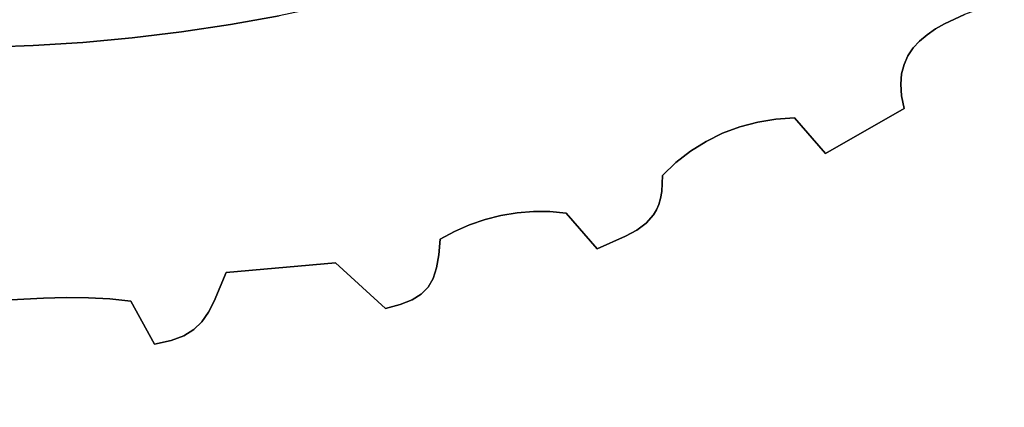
# Model space of a CAD drawing. Header units: inches. Extents: x 36.3 to 71.4, y 17.4 to 61.7.
# Tile 39 of 80: x 54.4 to 57.3, y 35.2 to 36.3. Entities that reach past the tile are written whole.
import ezdxf

# ---------------------------------------------------------------- set-up
doc = ezdxf.new("R2010")
doc.units = ezdxf.units.IN
doc.layers.add('SURFACES_FOR_SKETCHUP', color=7, linetype='Continuous')

msp = doc.modelspace()

# ---------------------------------------------------------------- linework, layer by layer
at = {"layer": 'SURFACES_FOR_SKETCHUP'}
for points, invisible_edges in [([(56.8974, 36.9781), (56.8246, 36.9402), (57.1717, 36.3146)], 10), ([(57.1717, 36.3146), (57.2312, 36.3417), (56.8974, 36.9781)], 10), ([(56.8246, 36.9402), (56.6812, 36.8699), (57.1201, 36.2822)], 10), ([(57.1447, 36.2992), (57.1717, 36.3146), (56.8246, 36.9402)], 10), ([(57.1447, 36.2992), (56.8246, 36.9402), (57.1201, 36.2822)], 3), ([(56.6812, 36.8699), (56.6407, 36.8403), (57.1201, 36.2822)], 10), ([(56.5989, 36.8126), (57.0981, 36.2635), (56.6407, 36.8403)], 3), ([(57.1201, 36.2822), (56.6407, 36.8403), (57.0981, 36.2635)], 3), ([(56.5558, 36.7871), (57.0793, 36.2429), (56.5989, 36.8126)], 3), ([(57.0981, 36.2635), (56.5989, 36.8126), (57.0793, 36.2429)], 3), ([(56.5558, 36.7871), (56.5116, 36.7636), (56.7293, 36.0366)], 10), ([(56.7293, 36.0366), (57.0639, 36.22), (56.5558, 36.7871)], 11), ([(57.0793, 36.2429), (56.5558, 36.7871), (57.0639, 36.22)], 3), ([(56.4664, 36.7423), (56.4201, 36.7232), (56.6203, 36.0244)], 10), ([(56.5116, 36.7636), (56.4664, 36.7423), (56.6743, 36.0332)], 10), ([(56.6203, 36.0244), (56.6743, 36.0332), (56.4664, 36.7423)], 10), ([(56.6743, 36.0332), (56.7293, 36.0366), (56.5116, 36.7636)], 10), ([(56.4201, 36.7232), (56.3729, 36.7063), (56.6203, 36.0244)], 10), ([(56.1897, 36.6334), (56.5169, 35.9912), (56.3249, 36.6917)], 3), ([(56.3729, 36.7063), (56.3249, 36.6917), (56.5677, 36.0104)], 10), ([(56.5677, 36.0104), (56.3249, 36.6917), (56.5169, 35.9912)], 3), ([(56.5677, 36.0104), (56.6203, 36.0244), (56.3729, 36.7063)], 10), ([(56.053, 36.5792), (56.4683, 35.9671), (56.1897, 36.6334)], 3), ([(56.5169, 35.9912), (56.1897, 36.6334), (56.4683, 35.9671)], 3), ([(54.3347, 36.2449), (54.4814, 36.25), (54.3546, 36.6167)], 10), ([(54.5877, 36.6053), (54.3546, 36.6167), (54.4814, 36.25)], 10), ([(54.4814, 36.25), (54.6279, 36.2594), (54.5877, 36.6053)], 10), ([(54.7041, 36.6016), (54.5877, 36.6053), (54.6279, 36.2594)], 10), ([(54.6279, 36.2594), (54.7738, 36.2728), (54.7041, 36.6016)], 10), ([(54.8203, 36.6004), (54.7041, 36.6016), (54.7738, 36.2728)], 10), ([(54.7738, 36.2728), (54.9193, 36.2905), (54.8203, 36.6004)], 10), ([(54.9359, 36.6024), (54.8203, 36.6004), (54.9193, 36.2905)], 10), ([(54.9193, 36.2905), (55.0641, 36.3123), (54.9359, 36.6024)], 10), ([(55.051, 36.6084), (54.9359, 36.6024), (55.0641, 36.3123)], 10), ([(55.0641, 36.3123), (55.2082, 36.3382), (55.051, 36.6084)], 10), ([(55.915, 36.5289), (56.3789, 35.9047), (56.053, 36.5792)], 3), ([(56.4221, 35.9382), (56.053, 36.5792), (56.3789, 35.9047)], 3), ([(56.4683, 35.9671), (56.053, 36.5792), (56.4221, 35.9382)], 3), ([(55.915, 36.5289), (55.7758, 36.4826), (55.9581, 35.7603)], 10), ([(56.0066, 35.7601), (56.3389, 35.8667), (55.915, 36.5289)], 11), ([(55.9581, 35.7603), (56.0066, 35.7601), (55.915, 36.5289)], 10), ([(56.3789, 35.9047), (55.915, 36.5289), (56.3389, 35.8667)], 3), ([(55.6354, 36.4404), (55.8624, 35.7487), (55.7758, 36.4826)], 3), ([(55.91, 35.7565), (55.9581, 35.7603), (55.7758, 36.4826)], 10), ([(55.91, 35.7565), (55.7758, 36.4826), (55.8624, 35.7487)], 3), ([(55.4939, 36.4023), (55.77, 35.7213), (55.6354, 36.4404)], 3), ([(55.8157, 35.7369), (55.6354, 36.4404), (55.77, 35.7213)], 3), ([(55.8624, 35.7487), (55.6354, 36.4404), (55.8157, 35.7369)], 3), ([(55.3515, 36.3682), (55.6829, 35.6785), (55.4939, 36.4023)], 3), ([(55.7257, 35.7018), (55.4939, 36.4023), (55.6829, 35.6785)], 3), ([(55.77, 35.7213), (55.4939, 36.4023), (55.7257, 35.7018)], 3), ([(55.2082, 36.3382), (55.3745, 35.6088), (55.3515, 36.3682)], 3), ([(55.6829, 35.6785), (55.3515, 36.3682), (55.3745, 35.6088)], 11), ([(57.2954, 36.3655), (57.2312, 36.3417), (57.4526, 36.2824)], 10), ([(57.4526, 36.2824), (57.3613, 36.3877), (57.2954, 36.3655)], 8), ([(55.0641, 36.3123), (55.3745, 35.6088), (55.2082, 36.3382)], 3), ([(57.2312, 36.3417), (57.1717, 36.3146), (57.4526, 36.2824)], 10), ([(54.9193, 36.2905), (55.0509, 35.5801), (55.0641, 36.3123)], 3), ([(55.3745, 35.6088), (55.0641, 36.3123), (55.0509, 35.5801)], 3), ([(57.1717, 36.3146), (57.1447, 36.2992), (57.0523, 36.0647)], 10), ([(57.0523, 36.0647), (57.4526, 36.2824), (57.1717, 36.3146)], 11), ([(54.7738, 36.2728), (55.0509, 35.5801), (54.9193, 36.2905)], 3), ([(57.1201, 36.2822), (57.0981, 36.2635), (57.0447, 36.102)], 10), ([(57.0523, 36.0647), (57.1201, 36.2822), (57.0447, 36.102)], 3), ([(57.1201, 36.2822), (57.0523, 36.0647), (57.1447, 36.2992)], 3), ([(57.0523, 36.0647), (58.4303, 35.3344), (57.4526, 36.2824)], 11), ([(54.3347, 36.2449), (54.376, 35.4984), (54.4814, 36.25)], 3), ([(54.5123, 35.5052), (54.4814, 36.25), (54.376, 35.4984)], 3), ([(54.4814, 36.25), (54.5791, 35.5067), (54.6279, 36.2594)], 3), ([(54.5791, 35.5067), (54.4814, 36.25), (54.5123, 35.5052)], 3), ([(54.6445, 35.506), (54.6279, 36.2594), (54.5791, 35.5067)], 3), ([(54.6279, 36.2594), (54.7082, 35.5026), (54.7738, 36.2728)], 3), ([(54.7082, 35.5026), (54.6279, 36.2594), (54.6445, 35.506)], 3), ([(54.77, 35.4959), (54.7738, 36.2728), (54.7082, 35.5026)], 3), ([(55.0509, 35.5801), (54.7738, 36.2728), (54.77, 35.4959)], 11), ([(57.0793, 36.2429), (57.0424, 36.1359), (57.0981, 36.2635)], 3), ([(57.0447, 36.102), (57.0981, 36.2635), (57.0424, 36.1359)], 3), ([(57.0639, 36.22), (56.7293, 36.0366), (57.0524, 36.1947)], 3), ([(57.0424, 36.1359), (57.0793, 36.2429), (57.0451, 36.1668)], 3), ([(57.0793, 36.2429), (57.0639, 36.22), (57.0451, 36.1668)], 10), ([(57.0524, 36.1947), (57.0451, 36.1668), (57.0639, 36.22)], 2), ([(57.0524, 36.1947), (56.7293, 36.0366), (57.0451, 36.1668)], 3), ([(57.0451, 36.1668), (56.7293, 36.0366), (57.0424, 36.1359)], 3), ([(57.0424, 36.1359), (56.7293, 36.0366), (57.0447, 36.102)], 3), ([(56.8206, 35.9313), (57.0447, 36.102), (56.7293, 36.0366)], 3), ([(56.8206, 35.9313), (57.0523, 36.0647), (57.0447, 36.102)], 8), ([(56.8206, 35.9313), (57.7826, 34.3362), (57.0523, 36.0647)], 3), ([(58.4303, 35.3344), (57.0523, 36.0647), (58.0007, 34.4624)], 11), ([(58.0007, 34.4624), (57.0523, 36.0647), (57.7826, 34.3362)], 3), ([(56.5677, 36.0104), (56.8206, 35.9313), (56.6203, 36.0244)], 3), ([(56.6743, 36.0332), (56.6203, 36.0244), (56.8206, 35.9313)], 10), ([(56.8206, 35.9313), (56.7293, 36.0366), (56.6743, 36.0332)], 8), ([(56.5169, 35.9912), (56.4683, 35.9671), (56.8206, 35.9313)], 10), ([(56.5677, 36.0104), (56.5169, 35.9912), (56.8206, 35.9313)], 10), ([(56.4683, 35.9671), (56.4221, 35.9382), (56.3338, 35.799)], 10), ([(56.3338, 35.799), (56.8206, 35.9313), (56.4683, 35.9671)], 11), ([(56.8206, 35.9313), (56.3132, 35.7506), (56.2914, 35.7261)], 9), ([(56.8206, 35.9313), (56.2914, 35.7261), (56.6321, 34.4724)], 11), ([(56.8206, 35.9313), (56.3218, 35.765), (56.3132, 35.7506)], 9), ([(56.8206, 35.9313), (56.3286, 35.7811), (56.3218, 35.765)], 9), ([(56.3286, 35.7811), (56.8206, 35.9313), (56.3338, 35.799)], 3), ([(56.3373, 35.8192), (56.3338, 35.799), (56.4221, 35.9382)], 10), ([(56.3789, 35.9047), (56.3373, 35.8192), (56.4221, 35.9382)], 3), ([(56.6321, 34.4724), (56.7012, 34.4551), (56.8206, 35.9313)], 10), ([(56.7012, 34.4551), (57.7826, 34.3362), (56.8206, 35.9313)], 11), ([(56.3789, 35.9047), (56.3389, 35.8667), (56.3373, 35.8192)], 8), ([(56.0551, 35.7557), (56.3389, 35.8667), (56.0066, 35.7601)], 3), ([(56.3389, 35.8667), (56.0551, 35.7557), (56.3373, 35.8192)], 3), ([(56.2635, 35.7056), (56.3373, 35.8192), (56.0551, 35.7557)], 11), ([(56.3373, 35.8192), (56.2635, 35.7056), (56.3338, 35.799)], 3), ([(56.2914, 35.7261), (56.3338, 35.799), (56.2635, 35.7056)], 3), ([(56.3338, 35.799), (56.2914, 35.7261), (56.3286, 35.7811)], 3), ([(56.3218, 35.765), (56.3286, 35.7811), (56.2914, 35.7261)], 10), ([(55.91, 35.7565), (55.8624, 35.7487), (56.1464, 35.6504)], 10), ([(55.91, 35.7565), (56.1464, 35.6504), (55.9581, 35.7603)], 3), ([(56.0066, 35.7601), (55.9581, 35.7603), (56.1464, 35.6504)], 10), ([(56.1464, 35.6504), (56.0551, 35.7557), (56.0066, 35.7601)], 8), ([(56.2298, 35.6873), (56.2635, 35.7056), (56.0551, 35.7557)], 10), ([(56.0551, 35.7557), (56.1464, 35.6504), (56.2298, 35.6873)], 8), ([(56.2914, 35.7261), (56.3132, 35.7506), (56.3218, 35.765)], 8), ([(56.1464, 35.6504), (55.8624, 35.7487), (55.6623, 35.563)], 11), ([(55.6724, 35.5944), (55.6623, 35.563), (55.8624, 35.7487)], 10), ([(55.8624, 35.7487), (55.8157, 35.7369), (55.6724, 35.5944)], 10), ([(55.8157, 35.7369), (55.77, 35.7213), (55.6724, 35.5944)], 10), ([(55.6724, 35.5944), (55.77, 35.7213), (55.6789, 35.6326)], 3), ([(55.7257, 35.7018), (55.6789, 35.6326), (55.77, 35.7213)], 3), ([(56.2914, 35.7261), (56.2635, 35.7056), (56.5622, 34.4825)], 10), ([(56.5622, 34.4825), (56.6321, 34.4724), (56.2914, 35.7261)], 10), ([(55.7257, 35.7018), (55.6829, 35.6785), (55.6789, 35.6326)], 8), ([(56.2635, 35.7056), (56.2298, 35.6873), (56.5622, 34.4825)], 10), ([(55.6829, 35.6785), (55.3745, 35.6088), (55.6789, 35.6326)], 3), ([(56.2298, 35.6873), (56.1464, 35.6504), (56.4919, 34.4854)], 10), ([(56.4919, 34.4854), (56.5622, 34.4825), (56.2298, 35.6873)], 10), ([(56.1464, 35.6504), (55.6475, 35.5374), (55.6271, 35.5167)], 9), ([(55.6271, 35.5167), (56.2848, 34.4519), (56.1464, 35.6504)], 11), ([(56.1464, 35.6504), (55.6623, 35.563), (55.6475, 35.5374)], 9), ([(56.3527, 34.4701), (56.1464, 35.6504), (56.2848, 34.4519)], 3), ([(56.4219, 34.4813), (56.4919, 34.4854), (56.1464, 35.6504)], 10), ([(56.3527, 34.4701), (56.4219, 34.4813), (56.1464, 35.6504)], 10), ([(55.3745, 35.6088), (55.0156, 35.4965), (54.9988, 35.4634)], 9), ([(55.3745, 35.6088), (54.9988, 35.4634), (55.5214, 35.4748)], 3), ([(55.3745, 35.6088), (55.0509, 35.5801), (55.0156, 35.4965)], 8), ([(55.6789, 35.6326), (55.3745, 35.6088), (55.6724, 35.5944)], 3), ([(55.5214, 35.4748), (55.5651, 35.4864), (55.3745, 35.6088)], 2), ([(55.5651, 35.4864), (55.6724, 35.5944), (55.3745, 35.6088)], 11), ([(55.0509, 35.5801), (54.77, 35.4959), (55.0156, 35.4965)], 3), ([(55.5999, 35.5), (55.6724, 35.5944), (55.5651, 35.4864)], 3), ([(55.6724, 35.5944), (55.5999, 35.5), (55.6623, 35.563)], 3), ([(55.5999, 35.5), (55.6271, 35.5167), (55.6623, 35.563)], 10), ([(55.6475, 35.5374), (55.6623, 35.563), (55.6271, 35.5167)], 2), ([(54.8402, 35.3695), (54.376, 35.4984), (53.9268, 33.7543)], 11), ([(54.376, 35.4984), (54.8402, 35.3695), (54.5123, 35.5052)], 3), ([(54.5123, 35.5052), (54.8402, 35.3695), (54.5791, 35.5067)], 3), ([(54.6445, 35.506), (54.5791, 35.5067), (54.8402, 35.3695)], 10), ([(54.6445, 35.506), (54.8402, 35.3695), (54.7082, 35.5026)], 3), ([(54.77, 35.4959), (54.7082, 35.5026), (54.8402, 35.3695)], 2), ([(55.0156, 35.4965), (54.77, 35.4959), (54.9988, 35.4634)], 3), ([(54.9988, 35.4634), (54.77, 35.4959), (54.9797, 35.4355)], 3), ([(54.9563, 35.4125), (54.9797, 35.4355), (54.77, 35.4959)], 10), ([(54.8886, 35.3799), (54.9266, 35.3941), (54.77, 35.4959)], 10), ([(54.77, 35.4959), (54.8402, 35.3695), (54.8886, 35.3799)], 8), ([(54.9563, 35.4125), (54.77, 35.4959), (54.9266, 35.3941)], 3), ([(55.5651, 35.4864), (55.9039, 34.3337), (55.5999, 35.5)], 3), ([(55.5999, 35.5), (56.2187, 34.4269), (55.6271, 35.5167)], 3), ([(56.0719, 34.3721), (55.5999, 35.5), (55.9881, 34.3517)], 3), ([(55.9881, 34.3517), (55.5999, 35.5), (55.9039, 34.3337)], 3), ([(56.2187, 34.4269), (55.5999, 35.5), (56.0719, 34.3721)], 11), ([(56.2848, 34.4519), (55.6271, 35.5167), (56.2187, 34.4269)], 3), ([(54.9563, 35.4125), (55.5214, 35.4748), (54.9797, 35.4355)], 3), ([(55.5214, 35.4748), (54.9563, 35.4125), (55.4765, 34.281)], 11), ([(54.9797, 35.4355), (55.5214, 35.4748), (54.9988, 35.4634)], 3), ([(55.4765, 34.281), (55.5626, 34.2865), (55.5214, 35.4748)], 10), ([(55.5214, 35.4748), (55.8191, 34.3182), (55.5651, 35.4864)], 3), ([(55.7339, 34.3052), (55.8191, 34.3182), (55.5214, 35.4748)], 10), ([(55.5626, 34.2865), (55.6484, 34.2946), (55.5214, 35.4748)], 10), ([(55.6484, 34.2946), (55.7339, 34.3052), (55.5214, 35.4748)], 10), ([(55.9039, 34.3337), (55.5651, 35.4864), (55.8191, 34.3182)], 3), ([(54.9266, 35.3941), (55.4765, 34.281), (54.9563, 35.4125)], 3), ([(54.8402, 35.3695), (55.4765, 34.281), (54.8886, 35.3799)], 3), ([(54.8886, 35.3799), (55.4765, 34.281), (54.9266, 35.3941)], 3), ([(53.9268, 33.7543), (54.8864, 33.7543), (54.8402, 35.3695)], 10), ([(55.4765, 34.281), (54.8402, 35.3695), (55.4636, 34.2501)], 3), ([(54.8864, 33.7543), (55.4636, 34.2501), (54.8402, 35.3695)], 11)]:
    msp.add_3dface(points, dxfattribs=dict(at, invisible_edges=invisible_edges))

doc.saveas('drawing.dxf')
